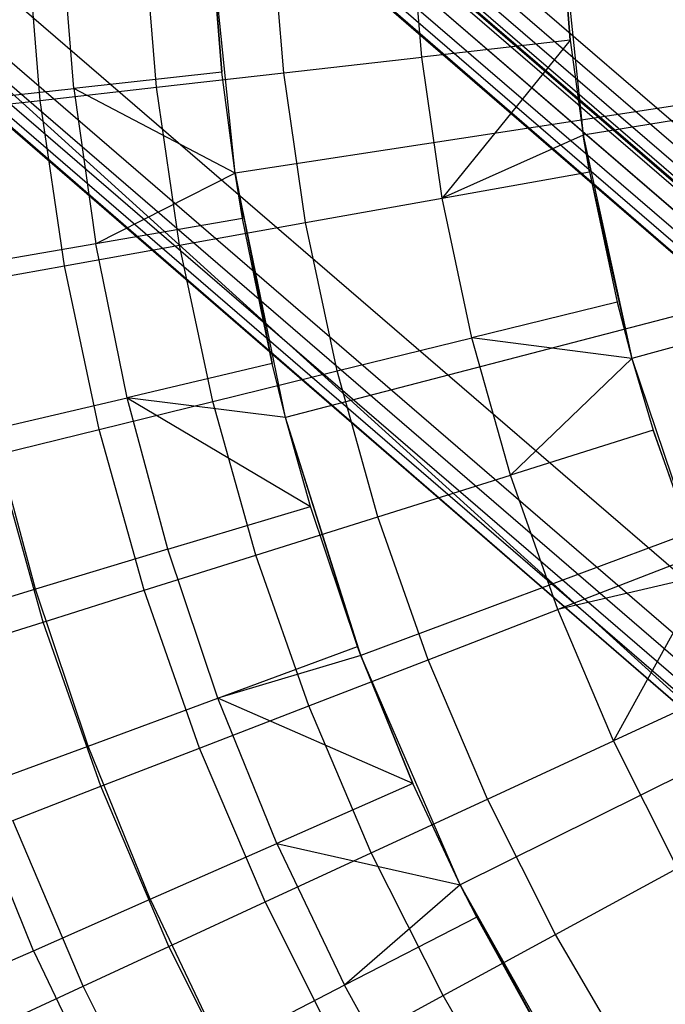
# Model space of a CAD drawing. Extents: x -390 to 397, y -401 to 400.
# Tile 13 of 192: x -252.1 to -249.24, y -301.14 to -296.78. Entities that reach past the tile are written whole.
import ezdxf

# ---------------------------------------------------------------- set-up
doc = ezdxf.new("R2010")
doc.units = 0
doc.header["$LTSCALE"] = 25.4
doc.layers.get('0').update_dxf_attribs({"linetype": 'CONTINUOUS'})

# ---------------------------------------------------------------- blocks, each defined once
blk = doc.blocks.new('FOURTY_ROUND_VII_ZWIS_STL')
at = {"color": 0}
for p, q in [((-246.1208, -299.8891, -929), (-260.5442, -287.4474, -929)), ((-246.1208, -299.8891, -929), (-260.5442, -287.4474, -929)), ((-260.5921, -287.5002, -929.0132), (-246.166, -299.9442, -929.0132)), ((-260.5921, -287.5002, -929.0132), (-246.166, -299.9442, -929.0132)), ((-260.6635, -287.5791, -929.1082), (-246.2335, -300.0265, -929.1082)), ((-260.6635, -287.5791, -929.1082), (-246.2335, -300.0265, -929.1082)), ((-260.6337, -287.5461, -929.0509), (-246.2053, -299.9921, -929.0509)), ((-260.6337, -287.5461, -929.0509), (-246.2053, -299.9921, -929.0509)), ((-246.2578, -300.056, -902), (-260.6892, -287.6074, -902)), ((-246.2578, -300.056, -902), (-260.6892, -287.6074, -902)), ((-246.2578, -300.056, -927.5), (-260.6892, -287.6074, -927.5)), ((-246.2578, -300.056, -927.5), (-260.6892, -287.6074, -927.5)), ((-246.2578, -300.056, -900.5), (-260.6892, -287.6074, -900.5)), ((-246.2578, -300.056, -900.5), (-260.6892, -287.6074, -900.5)), ((-246.2578, -300.056, -895.5), (-260.6892, -287.6074, -895.5)), ((-246.2578, -300.056, -895.5), (-260.6892, -287.6074, -895.5)), ((-260.6777, -287.5947, -929.1777), (-246.2469, -300.0428, -929.1777)), ((-260.6777, -287.5947, -929.1777), (-246.2469, -300.0428, -929.1777)), ((-260.6743, -287.5909, -929.25), (-246.2436, -300.0388, -929.25)), ((-260.6743, -287.5909, -929.25), (-246.2436, -300.0388, -929.25)), ((-260.7407, -287.6642, -932.4962), (-246.3064, -300.1153, -932.4962)), ((-260.7407, -287.6642, -932.4962), (-246.3064, -300.1153, -932.4962)), ((-260.7406, -287.6641, -902.0152), (-246.3063, -300.1152, -902.0152)), ((-260.7406, -287.6641, -902.0152), (-246.3063, -300.1152, -902.0152)), ((-260.7406, -287.6641, -927.4848), (-246.3063, -300.1152, -927.4848)), ((-260.7406, -287.6641, -927.4848), (-246.3063, -300.1152, -927.4848)), ((-260.7406, -287.6641, -900.4848), (-246.3063, -300.1152, -900.4848)), ((-260.7406, -287.6641, -900.4848), (-246.3063, -300.1152, -900.4848)), ((-260.7406, -287.6641, -895.5152), (-246.3063, -300.1152, -895.5152)), ((-260.7406, -287.6641, -895.5152), (-246.3063, -300.1152, -895.5152)), ((-260.7842, -287.7122, -902.0586), (-246.3475, -300.1653, -902.0586)), ((-260.7842, -287.7122, -902.0586), (-246.3475, -300.1653, -902.0586)), ((-260.7842, -287.7122, -927.4414), (-246.3475, -300.1653, -927.4414)), ((-260.7842, -287.7122, -927.4414), (-246.3475, -300.1653, -927.4414)), ((-260.7842, -287.7122, -900.4414), (-246.3475, -300.1653, -900.4414)), ((-260.7842, -287.7122, -900.4414), (-246.3475, -300.1653, -900.4414)), ((-260.7842, -287.7122, -895.5586), (-246.3475, -300.1653, -895.5586)), ((-260.7842, -287.7122, -895.5586), (-246.3475, -300.1653, -895.5586)), ((-247.3553, -299.4114, -902.2), (-260.8235, -287.7556, -902.2)), ((-247.3553, -299.4114, -902.2), (-260.8235, -287.7556, -902.2)), ((-247.3553, -299.4114, -927.3), (-260.8235, -287.7556, -927.3)), ((-247.3553, -299.4114, -927.3), (-260.8235, -287.7556, -927.3)), ((-260.8235, -287.7556, -895.7), (-247.3553, -299.4114, -895.7)), ((-247.3553, -299.4114, -900.3), (-260.8235, -287.7556, -900.3)), ((-247.3553, -299.4114, -900.3), (-260.8235, -287.7556, -900.3)), ((-260.8235, -287.7556, -895.7), (-247.3553, -299.4114, -895.7)), ((-247.3553, -299.4114, -902.2), (-260.8133, -287.7443, -902.1235)), ((-260.8133, -287.7443, -902.1235), (-246.375, -300.1989, -902.1235)), ((-247.3553, -299.4114, -902.2), (-260.8133, -287.7443, -902.1235)), ((-260.8133, -287.7443, -902.1235), (-246.375, -300.1989, -902.1235)), ((-260.8133, -287.7443, -927.3765), (-246.375, -300.1989, -927.3765)), ((-260.8133, -287.7443, -927.3765), (-246.375, -300.1989, -927.3765)), ((-260.8133, -287.7443, -927.3765), (-247.3553, -299.4114, -927.3)), ((-260.8133, -287.7443, -927.3765), (-247.3553, -299.4114, -927.3)), ((-260.8133, -287.7443, -900.3765), (-246.375, -300.1989, -900.3765)), ((-260.8133, -287.7443, -900.3765), (-246.375, -300.1989, -900.3765)), ((-260.8133, -287.7443, -900.3765), (-247.3553, -299.4114, -900.3)), ((-260.8133, -287.7443, -900.3765), (-247.3553, -299.4114, -900.3)), ((-247.3553, -299.4114, -895.7), (-260.8133, -287.7443, -895.6235)), ((-260.8133, -287.7443, -895.6235), (-246.375, -300.1989, -895.6235)), ((-247.3553, -299.4114, -895.7), (-260.8133, -287.7443, -895.6235)), ((-260.8133, -287.7443, -895.6235), (-246.375, -300.1989, -895.6235)), ((-261.5515, -288.5588, -930.1266), (-248.3107, -300.5678, -927.5)), ((-261.5515, -288.5588, -930.1266), (-248.3107, -300.5678, -927.5)), ((-261.5515, -288.5588, -930.1266), (-247.0723, -301.0486, -930.1266)), ((-261.5515, -288.5588, -930.1266), (-247.0723, -301.0486, -930.1266)), ((-247.2094, -301.2155, -894), (-261.6965, -288.7188, -894)), ((-247.2094, -301.2155, -894), (-261.6965, -288.7188, -894)), ((-261.7479, -288.7755, -894.0152), (-247.2579, -301.2747, -894.0152)), ((-261.7479, -288.7755, -894.0152), (-247.2579, -301.2747, -894.0152)), ((-261.7915, -288.8236, -894.0586), (-247.2991, -301.3249, -894.0586)), ((-261.7915, -288.8236, -894.0586), (-247.2991, -301.3249, -894.0586)), ((-261.8308, -288.867, -894.2), (-248.3107, -300.5678, -894.2)), ((-248.3107, -300.5678, -927.5), (-261.8308, -288.867, -927.5)), ((-261.8308, -288.867, -894.2), (-248.3107, -300.5678, -894.2)), ((-248.3107, -300.5678, -927.5), (-261.8308, -288.867, -927.5)), ((-261.8206, -288.8557, -894.1235), (-247.3266, -301.3584, -894.1235)), ((-261.8206, -288.8557, -894.1235), (-247.3266, -301.3584, -894.1235)), ((-261.8206, -288.8557, -894.1235), (-248.3107, -300.5678, -894.2)), ((-261.8206, -288.8557, -894.1235), (-248.3107, -300.5678, -894.2)), ((-250.3157, -296.9422, -971.8167), (-250.3668, -296.3121, -971.8167)), ((-250.3157, -296.9422, -971.8167), (-250.3668, -296.3121, -971.8167)), ((-249.7052, -296.2797, -970.5261), (-249.6575, -296.8676, -970.5261)), ((-249.6575, -296.8676, -970.5261), (-249.7052, -296.2797, -957.4595)), ((-249.7052, -296.2797, -957.4595), (-249.6, -297.2879, -957.4595)), ((-249.6575, -296.8676, -970.5261), (-249.7052, -296.2797, -957.4595)), ((-249.7052, -296.2797, -970.5261), (-249.6575, -296.8676, -970.5261)), ((-249.7052, -296.2797, -957.4595), (-249.6, -297.2879, -957.4595)), ((-251.2014, -297.009, -970.1406), (-251.2534, -296.3554, -970.1406)), ((-251.1425, -297.4567, -957), (-251.2534, -296.3554, -957)), ((-251.2534, -296.3554, -957), (-251.2014, -297.009, -970.1406)), ((-251.2014, -297.009, -970.1406), (-251.2534, -296.3554, -970.1406)), ((-251.2534, -296.3554, -957), (-251.2014, -297.009, -970.1406)), ((-251.1425, -297.4567, -957), (-251.2534, -296.3554, -957)), ((-250.927, -297.0116, -973.1305), (-250.9812, -296.3421, -973.1305)), ((-250.927, -297.0116, -973.1305), (-250.9812, -296.3421, -973.1305)), ((-252.0056, -297.134, -975.8206), (-252.0655, -296.3952, -975.8206)), ((-252.0056, -297.134, -975.8206), (-252.0655, -296.3952, -975.8206)), ((-251.8569, -297.0814, -971.4547), (-251.9121, -296.3877, -971.4547)), ((-251.8569, -297.0814, -971.4547), (-251.9121, -296.3877, -971.4547)), ((-251.4905, -297.0755, -974.4657), (-251.5477, -296.3698, -974.4657)), ((-251.4905, -297.0755, -974.4657), (-251.5477, -296.3698, -974.4657)), ((-249.6575, -296.8676, -970.5261), (-250.3157, -296.9422, -971.8167)), ((-249.6575, -296.8676, -970.5261), (-250.3157, -296.9422, -971.8167)), ((-249.6575, -296.8676, -970.5261), (-250.2243, -297.5678, -971.8167)), ((-249.6575, -296.8676, -970.5261), (-250.2243, -297.5678, -971.8167)), ((-249.6575, -296.8676, -970.5261), (-249.6, -297.2879, -970.5261)), ((-249.6575, -296.8676, -970.5261), (-249.6, -297.2879, -970.5261)), ((-249.6575, -296.8676, -970.5261), (-249.6, -297.2879, -957.4595)), ((-249.6575, -296.8676, -970.5261), (-249.6, -297.2879, -957.4595)), ((-247.0909, -296.8853, -953.55), (-249.6, -297.2879, -957.4595)), ((-247.0909, -296.8853, -953.55), (-249.6, -297.2879, -957.4595)), ((-247.9299, -296.965, -952), (-251.1425, -297.4567, -957)), ((-247.9299, -296.965, -952), (-251.1425, -297.4567, -957)), ((-250.927, -297.0116, -973.1305), (-250.3157, -296.9422, -971.8167)), ((-250.927, -297.0116, -973.1305), (-250.3157, -296.9422, -971.8167)), ((-250.2243, -297.5678, -971.8167), (-250.3157, -296.9422, -971.8167)), ((-250.2243, -297.5678, -971.8167), (-250.3157, -296.9422, -971.8167)), ((-251.2014, -297.009, -970.1406), (-251.8569, -297.0814, -971.4547)), ((-251.2014, -297.009, -970.1406), (-251.8569, -297.0814, -971.4547)), ((-251.4905, -297.0755, -974.4657), (-250.927, -297.0116, -973.1305)), ((-251.4905, -297.0755, -974.4657), (-250.927, -297.0116, -973.1305)), ((-251.1425, -297.4567, -970.1406), (-251.2014, -297.009, -970.1406)), ((-251.1425, -297.4567, -957), (-251.2014, -297.009, -970.1406)), ((-251.1425, -297.4567, -970.1406), (-251.2014, -297.009, -970.1406)), ((-251.1425, -297.4567, -957), (-251.2014, -297.009, -970.1406)), ((-250.8299, -297.6762, -973.1305), (-250.927, -297.0116, -973.1305)), ((-250.8299, -297.6762, -973.1305), (-250.927, -297.0116, -973.1305)), ((-252.4659, -297.1485, -972.7912), (-251.8569, -297.0814, -971.4547)), ((-252.4659, -297.1485, -972.7912), (-251.8569, -297.0814, -971.4547)), ((-252.0056, -297.134, -975.8206), (-251.4905, -297.0755, -974.4657)), ((-252.0056, -297.134, -975.8206), (-251.4905, -297.0755, -974.4657)), ((-251.1425, -297.4567, -970.1406), (-251.8569, -297.0814, -971.4547)), ((-251.8569, -297.0814, -971.4547), (-251.7596, -297.7704, -971.4547)), ((-251.8569, -297.0814, -971.4547), (-251.7596, -297.7704, -971.4547)), ((-251.1425, -297.4567, -970.1406), (-251.8569, -297.0814, -971.4547)), ((-251.3882, -297.7761, -974.4657), (-251.4905, -297.0755, -974.4657)), ((-251.3882, -297.7761, -974.4657), (-251.4905, -297.0755, -974.4657)), ((-252.4716, -297.1869, -977.1933), (-252.0056, -297.134, -975.8206)), ((-252.4716, -297.1869, -977.1933), (-252.0056, -297.134, -975.8206)), ((-251.8985, -297.8674, -975.8206), (-252.0056, -297.134, -975.8206)), ((-251.8985, -297.8674, -975.8206), (-252.0056, -297.134, -975.8206)), ((-249.6, -297.2879, -970.5261), (-250.2243, -297.5678, -971.8167)), ((-249.6, -297.2879, -970.5261), (-250.2243, -297.5678, -971.8167)), ((-249.6, -297.2879, -970.5261), (-249.5723, -297.4511, -970.5261)), ((-249.5723, -297.4511, -970.5261), (-249.6, -297.2879, -957.4595)), ((-249.6, -297.2879, -957.4595), (-249.3845, -298.2783, -957.4595)), ((-249.6, -297.2879, -970.5261), (-249.5723, -297.4511, -970.5261)), ((-249.6, -297.2879, -970.5261), (-249.6, -297.2879, -957.4595)), ((-249.5723, -297.4511, -970.5261), (-249.6, -297.2879, -957.4595)), ((-249.6, -297.2879, -970.5261), (-249.6, -297.2879, -957.4595)), ((-249.6, -297.2879, -957.4595), (-249.3845, -298.2783, -957.4595)), ((-251.1425, -297.4567, -970.1406), (-251.7596, -297.7704, -971.4547)), ((-251.1425, -297.4567, -970.1406), (-251.7596, -297.7704, -971.4547)), ((-251.1096, -297.6583, -970.1406), (-251.1425, -297.4567, -970.1406)), ((-251.1425, -297.4567, -970.1406), (-251.1425, -297.4567, -957)), ((-250.9189, -298.5406, -957), (-251.1425, -297.4567, -957)), ((-251.1425, -297.4567, -957), (-250.9785, -298.3007, -970.1406)), ((-251.1425, -297.4567, -957), (-250.9785, -298.3007, -970.1406)), ((-251.1425, -297.4567, -957), (-251.1096, -297.6583, -970.1406)), ((-251.1425, -297.4567, -957), (-251.1096, -297.6583, -970.1406)), ((-251.1425, -297.4567, -970.1406), (-251.1425, -297.4567, -957)), ((-251.1096, -297.6583, -970.1406), (-251.1425, -297.4567, -970.1406)), ((-250.9189, -298.5406, -957), (-251.1425, -297.4567, -957)), ((-250.2243, -297.5678, -971.8167), (-249.5723, -297.4511, -970.5261)), ((-250.2243, -297.5678, -971.8167), (-249.5723, -297.4511, -970.5261)), ((-249.5723, -297.4511, -970.5261), (-249.4499, -298.028, -970.5261)), ((-249.5723, -297.4511, -970.5261), (-249.4499, -298.028, -970.5261)), ((-249.5723, -297.4511, -970.5261), (-249.3845, -298.2783, -957.4595)), ((-249.5723, -297.4511, -970.5261), (-249.3845, -298.2783, -957.4595)), ((-250.8299, -297.6762, -973.1305), (-250.2243, -297.5678, -971.8167)), ((-250.8299, -297.6762, -973.1305), (-250.2243, -297.5678, -971.8167)), ((-250.0931, -298.1862, -971.8167), (-250.2243, -297.5678, -971.8167)), ((-250.0931, -298.1862, -971.8167), (-250.2243, -297.5678, -971.8167)), ((-246.935, -297.6021, -953.55), (-249.3845, -298.2783, -957.4595)), ((-246.935, -297.6021, -953.55), (-249.3845, -298.2783, -957.4595)), ((-251.1096, -297.6583, -970.1406), (-251.7596, -297.7704, -971.4547)), ((-251.1096, -297.6583, -970.1406), (-251.7596, -297.7704, -971.4547)), ((-250.9785, -298.3007, -970.1406), (-251.1096, -297.6583, -970.1406)), ((-250.9785, -298.3007, -970.1406), (-251.1096, -297.6583, -970.1406)), ((-251.3882, -297.7761, -974.4657), (-250.8299, -297.6762, -973.1305)), ((-251.3882, -297.7761, -974.4657), (-250.8299, -297.6762, -973.1305)), ((-250.6904, -298.3332, -973.1305), (-250.8299, -297.6762, -973.1305)), ((-250.6904, -298.3332, -973.1305), (-250.8299, -297.6762, -973.1305)), ((-247.7739, -297.7213, -952), (-250.9189, -298.5406, -957)), ((-247.7739, -297.7213, -952), (-250.9189, -298.5406, -957)), ((-251.7596, -297.7704, -971.4547), (-252.3633, -297.8746, -972.7912)), ((-251.7596, -297.7704, -971.4547), (-252.3633, -297.8746, -972.7912)), ((-251.8985, -297.8674, -975.8206), (-251.3882, -297.7761, -974.4657)), ((-251.8985, -297.8674, -975.8206), (-251.3882, -297.7761, -974.4657)), ((-251.6204, -298.4522, -971.4547), (-251.7596, -297.7704, -971.4547)), ((-251.6204, -298.4522, -971.4547), (-251.7596, -297.7704, -971.4547)), ((-251.2412, -298.4687, -974.4657), (-251.3882, -297.7761, -974.4657)), ((-251.2412, -298.4687, -974.4657), (-251.3882, -297.7761, -974.4657)), ((-252.3601, -297.95, -977.1933), (-251.8985, -297.8674, -975.8206)), ((-252.3601, -297.95, -977.1933), (-251.8985, -297.8674, -975.8206)), ((-251.7446, -298.5925, -975.8206), (-251.8985, -297.8674, -975.8206)), ((-251.7446, -298.5925, -975.8206), (-251.8985, -297.8674, -975.8206)), ((-249.4499, -298.028, -970.5261), (-250.0931, -298.1862, -971.8167)), ((-249.4499, -298.028, -970.5261), (-250.0931, -298.1862, -971.8167)), ((-249.4499, -298.028, -970.5261), (-249.3845, -298.2783, -970.5261)), ((-249.4499, -298.028, -970.5261), (-249.3845, -298.2783, -970.5261)), ((-249.4499, -298.028, -970.5261), (-249.3845, -298.2783, -957.4595)), ((-249.4499, -298.028, -970.5261), (-249.3845, -298.2783, -957.4595)), ((-250.6904, -298.3332, -973.1305), (-250.0931, -298.1862, -971.8167)), ((-250.6904, -298.3332, -973.1305), (-250.0931, -298.1862, -971.8167)), ((-249.3845, -298.2783, -970.5261), (-250.0931, -298.1862, -971.8167)), ((-249.3845, -298.2783, -970.5261), (-250.0931, -298.1862, -971.8167)), ((-249.9224, -298.795, -971.8167), (-250.0931, -298.1862, -971.8167)), ((-249.9224, -298.795, -971.8167), (-250.0931, -298.1862, -971.8167)), ((-250.9785, -298.3007, -970.1406), (-251.6204, -298.4522, -971.4547)), ((-250.9785, -298.3007, -970.1406), (-251.6204, -298.4522, -971.4547)), ((-250.9189, -298.5406, -970.1406), (-250.9785, -298.3007, -970.1406)), ((-250.9189, -298.5406, -957), (-250.9785, -298.3007, -970.1406)), ((-250.9189, -298.5406, -970.1406), (-250.9785, -298.3007, -970.1406)), ((-250.9189, -298.5406, -957), (-250.9785, -298.3007, -970.1406)), ((-249.3845, -298.2783, -970.5261), (-249.9224, -298.795, -971.8167)), ((-249.3845, -298.2783, -970.5261), (-249.9224, -298.795, -971.8167)), ((-249.3845, -298.2783, -970.5261), (-249.2907, -298.5959, -970.5261)), ((-249.3845, -298.2783, -970.5261), (-249.3845, -298.2783, -957.4595)), ((-249.3845, -298.2783, -957.4595), (-249.2907, -298.5959, -970.5261)), ((-249.3845, -298.2783, -970.5261), (-249.2907, -298.5959, -970.5261)), ((-249.3845, -298.2783, -957.4595), (-249.2907, -298.5959, -970.5261)), ((-249.3845, -298.2783, -957.4595), (-249.0614, -299.239, -957.4595)), ((-249.3845, -298.2783, -970.5261), (-249.3845, -298.2783, -957.4595)), ((-249.3845, -298.2783, -957.4595), (-249.0614, -299.239, -957.4595)), ((-251.2412, -298.4687, -974.4657), (-250.6904, -298.3332, -973.1305)), ((-251.2412, -298.4687, -974.4657), (-250.6904, -298.3332, -973.1305)), ((-250.5092, -298.9799, -973.1305), (-250.6904, -298.3332, -973.1305)), ((-250.5092, -298.9799, -973.1305), (-250.6904, -298.3332, -973.1305)), ((-252.2166, -298.593, -972.7912), (-251.6204, -298.4522, -971.4547)), ((-252.2166, -298.593, -972.7912), (-251.6204, -298.4522, -971.4547)), ((-251.7446, -298.5925, -975.8206), (-251.2412, -298.4687, -974.4657)), ((-251.7446, -298.5925, -975.8206), (-251.2412, -298.4687, -974.4657)), ((-250.9189, -298.5406, -970.1406), (-251.6204, -298.4522, -971.4547)), ((-251.6204, -298.4522, -971.4547), (-250.8084, -298.9339, -970.1406)), ((-250.9189, -298.5406, -970.1406), (-251.6204, -298.4522, -971.4547)), ((-251.4399, -299.1243, -971.4547), (-251.6204, -298.4522, -971.4547)), ((-251.4399, -299.1243, -971.4547), (-251.6204, -298.4522, -971.4547)), ((-251.6204, -298.4522, -971.4547), (-250.8084, -298.9339, -970.1406)), ((-251.0501, -299.1504, -974.4657), (-251.2412, -298.4687, -974.4657)), ((-251.0501, -299.1504, -974.4657), (-251.2412, -298.4687, -974.4657)), ((-247.541, -298.4575, -952), (-250.5851, -299.5959, -957)), ((-247.541, -298.4575, -952), (-250.5851, -299.5959, -957)), ((-250.8084, -298.9339, -970.1406), (-250.9189, -298.5406, -970.1406)), ((-250.9189, -298.5406, -970.1406), (-250.9189, -298.5406, -957)), ((-250.8084, -298.9339, -970.1406), (-250.9189, -298.5406, -970.1406)), ((-250.8084, -298.9339, -970.1406), (-250.9189, -298.5406, -957)), ((-250.9189, -298.5406, -970.1406), (-250.9189, -298.5406, -957)), ((-250.8084, -298.9339, -970.1406), (-250.9189, -298.5406, -957)), ((-250.6001, -299.5556, -970.1406), (-250.9189, -298.5406, -957)), ((-250.6001, -299.5556, -970.1406), (-250.9189, -298.5406, -957)), ((-250.5851, -299.5959, -957), (-250.9189, -298.5406, -957)), ((-250.5851, -299.5959, -957), (-250.9189, -298.5406, -957)), ((-252.0264, -299.3012, -972.7912), (-252.2166, -298.593, -972.7912)), ((-252.0264, -299.3012, -972.7912), (-252.2166, -298.593, -972.7912)), ((-252.2, -298.7045, -977.1933), (-251.7446, -298.5925, -975.8206)), ((-252.2, -298.7045, -977.1933), (-251.7446, -298.5925, -975.8206)), ((-251.5445, -299.3062, -975.8206), (-251.7446, -298.5925, -975.8206)), ((-251.5445, -299.3062, -975.8206), (-251.7446, -298.5925, -975.8206)), ((-249.2907, -298.5959, -970.5261), (-249.9224, -298.795, -971.8167)), ((-249.2907, -298.5959, -970.5261), (-249.9224, -298.795, -971.8167)), ((-249.2907, -298.5959, -970.5261), (-249.0955, -299.1524, -970.5261)), ((-249.0614, -299.239, -957.4595), (-249.2907, -298.5959, -970.5261)), ((-249.0614, -299.239, -957.4595), (-249.2907, -298.5959, -970.5261)), ((-249.2907, -298.5959, -970.5261), (-249.0955, -299.1524, -970.5261)), ((-251.9918, -299.4472, -977.1933), (-252.2, -298.7045, -977.1933)), ((-251.9918, -299.4472, -977.1933), (-252.2, -298.7045, -977.1933)), ((-250.5092, -298.9799, -973.1305), (-249.9224, -298.795, -971.8167)), ((-250.5092, -298.9799, -973.1305), (-249.9224, -298.795, -971.8167)), ((-249.7132, -299.3915, -971.8167), (-249.9224, -298.795, -971.8167)), ((-249.7132, -299.3915, -971.8167), (-249.9224, -298.795, -971.8167)), ((-251.4399, -299.1243, -971.4547), (-250.8084, -298.9339, -970.1406)), ((-251.4399, -299.1243, -971.4547), (-250.8084, -298.9339, -970.1406)), ((-250.6001, -299.5556, -970.1406), (-250.8084, -298.9339, -970.1406)), ((-250.6001, -299.5556, -970.1406), (-250.8084, -298.9339, -970.1406)), ((-251.0501, -299.1504, -974.4657), (-250.5092, -298.9799, -973.1305)), ((-251.0501, -299.1504, -974.4657), (-250.5092, -298.9799, -973.1305)), ((-250.2868, -299.6137, -973.1305), (-250.5092, -298.9799, -973.1305)), ((-250.2868, -299.6137, -973.1305), (-250.5092, -298.9799, -973.1305)), ((-251.4399, -299.1243, -971.4547), (-252.0264, -299.3012, -972.7912)), ((-251.4399, -299.1243, -971.4547), (-252.0264, -299.3012, -972.7912)), ((-251.5445, -299.3062, -975.8206), (-251.0501, -299.1504, -974.4657)), ((-251.5445, -299.3062, -975.8206), (-251.0501, -299.1504, -974.4657)), ((-251.2188, -299.7841, -971.4547), (-251.4399, -299.1243, -971.4547)), ((-251.2188, -299.7841, -971.4547), (-251.4399, -299.1243, -971.4547)), ((-250.8157, -299.8185, -974.4657), (-251.0501, -299.1504, -974.4657)), ((-250.8157, -299.8185, -974.4657), (-251.0501, -299.1504, -974.4657)), ((-247.2337, -299.1658, -952), (-250.1446, -300.6112, -957)), ((-247.2337, -299.1658, -952), (-250.1446, -300.6112, -957)), ((-249.0955, -299.1524, -970.5261), (-249.7132, -299.3915, -971.8167)), ((-249.0955, -299.1524, -970.5261), (-249.7132, -299.3915, -971.8167)), ((-249.0614, -299.239, -970.5261), (-249.7132, -299.3915, -971.8167)), ((-249.0614, -299.239, -970.5261), (-249.7132, -299.3915, -971.8167)), ((-249.0614, -299.239, -970.5261), (-249.4661, -299.9735, -971.8167)), ((-249.0614, -299.239, -970.5261), (-249.4661, -299.9735, -971.8167)), ((-252.0264, -299.3012, -972.7912), (-252.5674, -299.4643, -974.1486)), ((-252.0264, -299.3012, -972.7912), (-252.5674, -299.4643, -974.1486)), ((-251.7934, -299.9965, -972.7912), (-252.0264, -299.3012, -972.7912)), ((-251.7934, -299.9965, -972.7912), (-252.0264, -299.3012, -972.7912)), ((-251.9918, -299.4472, -977.1933), (-251.5445, -299.3062, -975.8206)), ((-251.9918, -299.4472, -977.1933), (-251.5445, -299.3062, -975.8206)), ((-251.2992, -300.0057, -975.8206), (-251.5445, -299.3062, -975.8206)), ((-251.2992, -300.0057, -975.8206), (-251.5445, -299.3062, -975.8206)), ((-250.2868, -299.6137, -973.1305), (-249.7132, -299.3915, -971.8167)), ((-250.2868, -299.6137, -973.1305), (-249.7132, -299.3915, -971.8167)), ((-249.4661, -299.9735, -971.8167), (-249.7132, -299.3915, -971.8167)), ((-249.4661, -299.9735, -971.8167), (-249.7132, -299.3915, -971.8167)), ((-252.3914, -299.5731, -978.5822), (-251.9918, -299.4472, -977.1933)), ((-252.3914, -299.5731, -978.5822), (-251.9918, -299.4472, -977.1933)), ((-251.7365, -300.175, -977.1933), (-251.9918, -299.4472, -977.1933)), ((-251.7365, -300.175, -977.1933), (-251.9918, -299.4472, -977.1933)), ((-251.2188, -299.7841, -971.4547), (-250.6001, -299.5556, -970.1406)), ((-251.2188, -299.7841, -971.4547), (-250.6001, -299.5556, -970.1406)), ((-250.5851, -299.5959, -970.1406), (-250.6001, -299.5556, -970.1406)), ((-250.6001, -299.5556, -970.1406), (-250.5851, -299.5959, -957)), ((-250.6001, -299.5556, -970.1406), (-250.5851, -299.5959, -957)), ((-250.5851, -299.5959, -970.1406), (-250.6001, -299.5556, -970.1406)), ((-250.5851, -299.5959, -970.1406), (-251.2188, -299.7841, -971.4547)), ((-250.5851, -299.5959, -970.1406), (-251.2188, -299.7841, -971.4547)), ((-250.8157, -299.8185, -974.4657), (-250.2868, -299.6137, -973.1305)), ((-250.8157, -299.8185, -974.4657), (-250.2868, -299.6137, -973.1305)), ((-250.3542, -300.1634, -970.1406), (-250.5851, -299.5959, -970.1406)), ((-250.1446, -300.6112, -957), (-250.5851, -299.5959, -957)), ((-250.5851, -299.5959, -957), (-250.3542, -300.1634, -970.1406)), ((-250.5851, -299.5959, -957), (-250.3542, -300.1634, -970.1406)), ((-250.5851, -299.5959, -957), (-250.5851, -299.5959, -970.1406)), ((-250.3542, -300.1634, -970.1406), (-250.5851, -299.5959, -970.1406)), ((-250.5851, -299.5959, -957), (-250.5851, -299.5959, -970.1406)), ((-250.1446, -300.6112, -957), (-250.5851, -299.5959, -957)), ((-250.0244, -300.2319, -973.1305), (-250.2868, -299.6137, -973.1305)), ((-250.0244, -300.2319, -973.1305), (-250.2868, -299.6137, -973.1305)), ((-248.865, -299.6952, -970.5261), (-249.4661, -299.9735, -971.8167)), ((-248.865, -299.6952, -970.5261), (-249.4661, -299.9735, -971.8167)), ((-251.7934, -299.9965, -972.7912), (-251.2188, -299.7841, -971.4547)), ((-251.7934, -299.9965, -972.7912), (-251.2188, -299.7841, -971.4547)), ((-250.9578, -300.4293, -971.4547), (-251.2188, -299.7841, -971.4547)), ((-250.3542, -300.1634, -970.1406), (-251.2188, -299.7841, -971.4547)), ((-250.9578, -300.4293, -971.4547), (-251.2188, -299.7841, -971.4547)), ((-250.3542, -300.1634, -970.1406), (-251.2188, -299.7841, -971.4547)), ((-251.2992, -300.0057, -975.8206), (-250.8157, -299.8185, -974.4657)), ((-251.2992, -300.0057, -975.8206), (-250.8157, -299.8185, -974.4657)), ((-250.5391, -300.4702, -974.4657), (-250.8157, -299.8185, -974.4657)), ((-250.5391, -300.4702, -974.4657), (-250.8157, -299.8185, -974.4657)), ((-250.0244, -300.2319, -973.1305), (-249.4661, -299.9735, -971.8167)), ((-250.0244, -300.2319, -973.1305), (-249.4661, -299.9735, -971.8167)), ((-249.1823, -300.5384, -971.8167), (-249.4661, -299.9735, -971.8167)), ((-249.1823, -300.5384, -971.8167), (-249.4661, -299.9735, -971.8167)), ((-252.3234, -300.1922, -974.1486), (-251.7934, -299.9965, -972.7912)), ((-252.3234, -300.1922, -974.1486), (-251.7934, -299.9965, -972.7912)), ((-251.5185, -300.6762, -972.7912), (-251.7934, -299.9965, -972.7912)), ((-251.5185, -300.6762, -972.7912), (-251.7934, -299.9965, -972.7912)), ((-251.7365, -300.175, -977.1933), (-251.2992, -300.0057, -975.8206)), ((-251.7365, -300.175, -977.1933), (-251.2992, -300.0057, -975.8206)), ((-251.0095, -300.688, -975.8206), (-251.2992, -300.0057, -975.8206)), ((-251.0095, -300.688, -975.8206), (-251.2992, -300.0057, -975.8206)), ((-252.0355, -300.904, -974.1486), (-252.3234, -300.1922, -974.1486)), ((-252.0355, -300.904, -974.1486), (-252.3234, -300.1922, -974.1486)), ((-252.1272, -300.3263, -978.5822), (-251.7365, -300.175, -977.1933)), ((-252.1272, -300.3263, -978.5822), (-251.7365, -300.175, -977.1933)), ((-251.4351, -300.885, -977.1933), (-251.7365, -300.175, -977.1933)), ((-251.4351, -300.885, -977.1933), (-251.7365, -300.175, -977.1933)), ((-250.3542, -300.1634, -970.1406), (-250.9578, -300.4293, -971.4547)), ((-250.3542, -300.1634, -970.1406), (-250.9578, -300.4293, -971.4547)), ((-250.1446, -300.6112, -970.1406), (-250.3542, -300.1634, -970.1406)), ((-250.1446, -300.6112, -957), (-250.3542, -300.1634, -970.1406)), ((-250.1446, -300.6112, -970.1406), (-250.3542, -300.1634, -970.1406)), ((-250.1446, -300.6112, -957), (-250.3542, -300.1634, -970.1406)), ((-250.5391, -300.4702, -974.4657), (-250.0244, -300.2319, -973.1305)), ((-250.5391, -300.4702, -974.4657), (-250.0244, -300.2319, -973.1305)), ((-249.7228, -300.8321, -973.1305), (-250.0244, -300.2319, -973.1305)), ((-249.7228, -300.8321, -973.1305), (-250.0244, -300.2319, -973.1305)), ((-251.8152, -301.061, -978.5822), (-252.1272, -300.3263, -978.5822)), ((-251.8152, -301.061, -978.5822), (-252.1272, -300.3263, -978.5822)), ((-251.5185, -300.6762, -972.7912), (-250.9578, -300.4293, -971.4547)), ((-251.5185, -300.6762, -972.7912), (-250.9578, -300.4293, -971.4547)), ((-250.9578, -300.4293, -971.4547), (-250.1446, -300.6112, -970.1406)), ((-250.9578, -300.4293, -971.4547), (-250.1446, -300.6112, -970.1406)), ((-250.9578, -300.4293, -971.4547), (-250.658, -301.0573, -971.4547)), ((-250.9578, -300.4293, -971.4547), (-250.658, -301.0573, -971.4547)), ((-251.0095, -300.688, -975.8206), (-250.5391, -300.4702, -974.4657)), ((-251.0095, -300.688, -975.8206), (-250.5391, -300.4702, -974.4657)), ((-250.2212, -301.1028, -974.4657), (-250.5391, -300.4702, -974.4657)), ((-250.2212, -301.1028, -974.4657), (-250.5391, -300.4702, -974.4657)), ((-249.7228, -300.8321, -973.1305), (-249.1823, -300.5384, -971.8167)), ((-249.7228, -300.8321, -973.1305), (-249.1823, -300.5384, -971.8167)), ((-250.1446, -300.6112, -970.1406), (-250.658, -301.0573, -971.4547)), ((-250.1446, -300.6112, -970.1406), (-250.658, -301.0573, -971.4547)), ((-250.0718, -300.7551, -970.1406), (-250.1446, -300.6112, -970.1406)), ((-250.1446, -300.6112, -970.1406), (-250.1446, -300.6112, -957)), ((-249.6019, -301.5759, -957), (-250.1446, -300.6112, -957)), ((-250.1446, -300.6112, -957), (-249.7538, -301.3285, -970.1406)), ((-250.1446, -300.6112, -957), (-249.7538, -301.3285, -970.1406)), ((-250.1446, -300.6112, -957), (-250.0718, -300.7551, -970.1406)), ((-250.1446, -300.6112, -957), (-250.0718, -300.7551, -970.1406)), ((-250.1446, -300.6112, -970.1406), (-250.1446, -300.6112, -957)), ((-250.0718, -300.7551, -970.1406), (-250.1446, -300.6112, -970.1406)), ((-249.6019, -301.5759, -957), (-250.1446, -300.6112, -957)), ((-252.0355, -300.904, -974.1486), (-251.5185, -300.6762, -972.7912)), ((-252.0355, -300.904, -974.1486), (-251.5185, -300.6762, -972.7912)), ((-251.5185, -300.6762, -972.7912), (-251.2026, -301.3379, -972.7912)), ((-251.5185, -300.6762, -972.7912), (-251.2026, -301.3379, -972.7912)), ((-251.4351, -300.885, -977.1933), (-251.0095, -300.688, -975.8206)), ((-251.4351, -300.885, -977.1933), (-251.0095, -300.688, -975.8206)), ((-250.6767, -301.3503, -975.8206), (-251.0095, -300.688, -975.8206)), ((-250.6767, -301.3503, -975.8206), (-251.0095, -300.688, -975.8206)), ((-250.0718, -300.7551, -970.1406), (-250.658, -301.0573, -971.4547)), ((-250.0718, -300.7551, -970.1406), (-250.658, -301.0573, -971.4547)), ((-249.7538, -301.3285, -970.1406), (-250.0718, -300.7551, -970.1406)), ((-249.7538, -301.3285, -970.1406), (-250.0718, -300.7551, -970.1406)), ((-250.2212, -301.1028, -974.4657), (-249.7228, -300.8321, -973.1305)), ((-250.2212, -301.1028, -974.4657), (-249.7228, -300.8321, -973.1305)), ((-249.3834, -301.4117, -973.1305), (-249.7228, -300.8321, -973.1305)), ((-249.3834, -301.4117, -973.1305), (-249.7228, -300.8321, -973.1305)), ((-251.8152, -301.061, -978.5822), (-251.4351, -300.885, -977.1933)), ((-251.8152, -301.061, -978.5822), (-251.4351, -300.885, -977.1933)), ((-251.0888, -301.5742, -977.1933), (-251.4351, -300.885, -977.1933)), ((-251.0888, -301.5742, -977.1933), (-251.4351, -300.885, -977.1933)), ((-252.5084, -301.1122, -975.5251), (-252.0355, -300.904, -974.1486)), ((-252.5084, -301.1122, -975.5251), (-252.0355, -300.904, -974.1486)), ((-252.0355, -300.904, -974.1486), (-251.7048, -301.5968, -974.1486)), ((-252.0355, -300.904, -974.1486), (-251.7048, -301.5968, -974.1486)), ((-252.1495, -301.2157, -979.9853), (-251.8152, -301.061, -978.5822)), ((-252.1495, -301.2157, -979.9853), (-251.8152, -301.061, -978.5822)), ((-251.4569, -301.7741, -978.5822), (-251.8152, -301.061, -978.5822)), ((-251.4569, -301.7741, -978.5822), (-251.8152, -301.061, -978.5822)), ((-250.658, -301.0573, -971.4547), (-251.2026, -301.3379, -972.7912)), ((-250.658, -301.0573, -971.4547), (-251.2026, -301.3379, -972.7912)), ((-250.3205, -301.6658, -971.4547), (-250.658, -301.0573, -971.4547)), ((-250.3205, -301.6658, -971.4547), (-250.658, -301.0573, -971.4547)), ((-250.6767, -301.3503, -975.8206), (-250.2212, -301.1028, -974.4657)), ((-250.6767, -301.3503, -975.8206), (-250.2212, -301.1028, -974.4657)), ((-249.8634, -301.7138, -974.4657), (-250.2212, -301.1028, -974.4657)), ((-249.8634, -301.7138, -974.4657), (-250.2212, -301.1028, -974.4657))]:
    blk.add_line(p, q, dxfattribs=at)

msp = doc.modelspace()

# ---------------------------------------------------------------- block references
at = {"color": 250}
msp.add_blockref('FOURTY_ROUND_VII_ZWIS_STL', (0, 0), dxfattribs=at)

doc.saveas('drawing.dxf')
